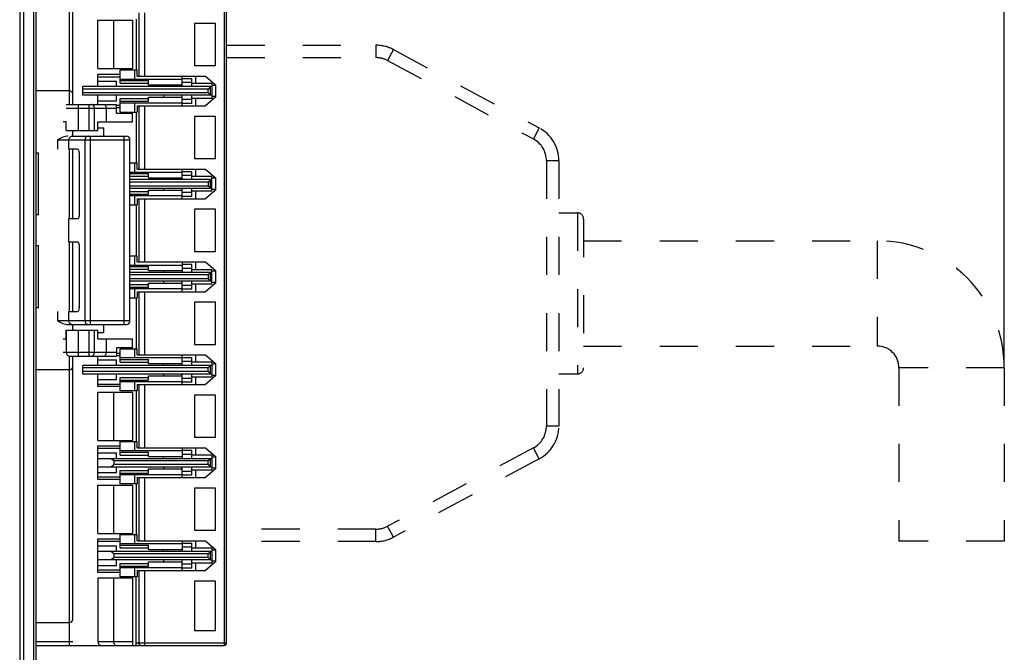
# Model space of a CAD drawing. Header units: millimetres. Extents: x 674 to 3111, y -226 to 595.
# Tile 41 of 46: x 2588 to 2668, y 255 to 306. Entities that reach past the tile are written whole.
import ezdxf

# ---------------------------------------------------------------- set-up
doc = ezdxf.new("R2010")
doc.units = ezdxf.units.MM
doc.header["$LTSCALE"] = 30.734
doc.header["$PDMODE"] = 3
doc.header["$PDSIZE"] = 2
doc.linetypes.add('DASHED', pattern=[0.2, 0.1, -0.1])
doc.layers.get('0').update_dxf_attribs({"linetype": 'CONTINUOUS'})
doc.layers.get('Defpoints').update_dxf_attribs({"linetype": 'CONTINUOUS'})
for name, color, linetype in [('02___PRT_ALL_AXES', 7, 'CONTINUOUS'), ('09_ALL_ROUNDS', 7, 'CONTINUOUS'), ('20_ALL_FEATURES', 7, 'CONTINUOUS'), ('ECAD_15210578', 7, 'CONTINUOUS')]:
    doc.layers.add(name, color=color, linetype=linetype)
doc.styles.get("Standard").update_dxf_attribs({"font": 'txt', "width": 0.707})
doc.dimstyles.get("Standard").update_dxf_attribs({"dimtxt": 3.5, "dimasz": 4, "dimexe": 2, "dimexo": 0, "dimtad": 1, "dimdsep": 46, "dimtxsty": 'Standard', "dimcen": 0.09, "dimclrt": 5, "dimadec": 0, "dimazin": 0, "dimtol": 1, "dimtp": 0.01, "dimtm": 0.01, "dimtfac": 1, "dimtofl": 0, "dimtmove": 0, "dimatfit": 3, "dimfxl": 0, "dimtolj": 1, "dimarcsym": 0})

# ---------------------------------------------------------------- blocks, each defined once
blk = doc.blocks.new('*D1')
at = {"color": 0, "lineweight": -2}
for p, q in [((2589.37, 362.354), (2589.37, 418.728)), ((2667.52, 278.368), (2667.52, 418.728)), ((2593.37, 416.728), (2621.457, 416.728)), ((2663.52, 416.728), (2635.433, 416.728))]:
    blk.add_line(p, q, dxfattribs=at)
at = {"color": 0}
for points in [[(2593.37, 417.395), (2593.37, 416.061), (2589.37, 416.728)], [(2663.52, 417.395), (2663.52, 416.061), (2667.52, 416.728)]]:
    blk.add_solid(points, dxfattribs=at)
at = {"layer": 'Defpoints', "color": 0}
for p in [(2667.52, 416.728), (2589.37, 362.354), (2667.52, 278.368)]:
    blk.add_point(p, dxfattribs=at)
at = {"color": 0, "insert": (2628.445, 416.728), "char_height": 3.5, "attachment_point": 5}
blk.add_mtext('\\A1;{\\H1.7143x;(75)}', dxfattribs=at)

msp = doc.modelspace()

# ---------------------------------------------------------------- linework, layer by layer
at = {"linetype": 'Continuous'}
for p, q in [((2588.07, 362.654), (2588.07, 193.395)), ((2588.37, 362.354), (2588.37, 193.395)), ((2589.37, 330.462), (2589.37, 193.439)), ((2589.18, 329.163), (2589.18, 193.443)), ((2589.37, 295.704), (2589.599, 295.704)), ((2589.599, 290.704), (2589.599, 295.704)), ((2589.599, 290.704), (2589.37, 290.704)), ((2589.599, 288.204), (2589.37, 288.204)), ((2589.599, 283.204), (2589.599, 288.204)), ((2589.599, 283.204), (2589.37, 283.204))]:
    msp.add_line(p, q, dxfattribs=at)
for p, q in [((2592.07, 322.954), (2592.07, 299.604)), ((2604.57, 322.954), (2604.57, 255.954)), ((2604.77, 256.154), (2604.77, 322.754)), ((2592.37, 299.604), (2592.37, 320.804)), ((2597.689, 307.004), (2597.689, 301.904)), ((2598.18, 301.904), (2598.18, 307.004)), ((2594.37, 306.404), (2597.17, 306.404)), ((2594.37, 302.504), (2594.37, 306.404)), ((2595.67, 302.504), (2595.67, 306.404)), ((2597.17, 306.404), (2597.17, 302.504)), ((2597.47, 306.504), (2597.47, 302.404)), ((2603.87, 306.154), (2602.17, 306.154)), ((2602.17, 306.154), (2602.17, 302.754)), ((2603.87, 302.754), (2603.87, 306.154)), ((2594.37, 302.054), (2596.17, 302.054)), ((2594.37, 301.054), (2594.37, 302.054)), ((2596.17, 301.325), (2596.17, 302.404)), ((2597.37, 301.654), (2597.37, 302.404)), ((2597.56, 301.904), (2597.56, 302.404)), ((2594.37, 301.854), (2596.17, 301.854)), ((2594.37, 301.495), (2595.87, 301.495)), ((2595.87, 301.054), (2595.87, 301.495)), ((2596.17, 301.654), (2601.17, 301.654)), ((2596.17, 301.542), (2598.47, 301.542)), ((2596.17, 301.325), (2598.47, 301.325)), ((2597.56, 301.904), (2603.07, 301.904)), ((2598.47, 301.204), (2598.47, 301.542)), ((2598.47, 301.204), (2601.17, 301.204)), ((2599.67, 301.054), (2599.67, 301.204)), ((2601.17, 301.054), (2601.17, 301.904)), ((2601.17, 301.704), (2601.97, 301.704)), ((2601.17, 301.404), (2601.97, 301.404)), ((2601.97, 301.054), (2601.97, 301.704)), ((2603.57, 301.304), (2601.97, 301.304)), ((2602.27, 301.304), (2602.27, 301.904)), ((2603.07, 301.904), (2603.87, 301.204)), ((2603.57, 301.304), (2603.57, 300.104)), ((2603.87, 301.154), (2603.57, 301.154)), ((2603.87, 301.204), (2603.87, 300.204)), ((2592.07, 300.704), (2589.37, 300.704)), ((2603.47, 301.054), (2593.17, 301.054)), ((2593.17, 300.354), (2593.17, 301.054)), ((2603.27, 300.854), (2593.17, 300.854)), ((2603.27, 300.554), (2593.17, 300.554)), ((2603.47, 300.354), (2593.17, 300.354)), ((2594.37, 299.604), (2594.37, 300.354)), ((2595.87, 299.912), (2595.87, 300.354)), ((2599.67, 300.354), (2599.67, 300.204)), ((2601.17, 299.504), (2601.17, 300.354)), ((2601.97, 299.704), (2601.97, 300.354)), ((2603.47, 301.054), (2603.27, 300.854)), ((2603.27, 300.554), (2603.27, 300.854)), ((2603.27, 300.554), (2603.47, 300.354)), ((2603.47, 301.054), (2603.57, 301.083)), ((2603.47, 300.354), (2603.47, 301.054)), ((2603.57, 300.324), (2603.47, 300.354)), ((2591.822, 299.604), (2595.87, 299.604)), ((2592.814, 297.504), (2592.814, 299.604)), ((2593.657, 299.604), (2593.657, 297.504)), ((2594.37, 299.912), (2595.87, 299.912)), ((2595.87, 298.904), (2595.87, 299.604)), ((2595.87, 299.553), (2596.17, 299.553)), ((2596.17, 300.083), (2598.47, 300.083)), ((2596.17, 299.004), (2596.17, 300.083)), ((2596.17, 299.866), (2598.47, 299.866)), ((2596.17, 299.754), (2601.17, 299.754)), ((2597.37, 299.004), (2597.37, 299.754)), ((2598.47, 300.204), (2601.17, 300.204)), ((2598.47, 299.866), (2598.47, 300.204)), ((2601.97, 300.004), (2601.17, 300.004)), ((2601.97, 299.704), (2601.17, 299.704)), ((2603.57, 300.104), (2601.97, 300.104)), ((2602.27, 299.504), (2602.27, 300.104)), ((2603.87, 300.204), (2603.07, 299.504)), ((2603.87, 300.254), (2603.57, 300.254)), ((2591.83, 299.304), (2595.87, 299.304)), ((2594.11, 297.504), (2594.11, 299.304)), ((2595.048, 299.304), (2595.048, 298.204)), ((2596.17, 299.353), (2595.87, 299.353)), ((2595.87, 298.904), (2597.17, 298.904)), ((2596.17, 299.004), (2597.56, 299.004)), ((2597.17, 298.204), (2597.17, 298.904)), ((2597.47, 299.004), (2597.47, 294.904)), ((2597.56, 299.504), (2603.07, 299.504)), ((2597.56, 299.504), (2597.56, 299.004)), ((2597.689, 299.504), (2597.689, 294.404)), ((2598.18, 294.404), (2598.18, 299.504)), ((2591.825, 298.204), (2591.57, 298.204)), ((2591.825, 297.504), (2591.825, 298.204)), ((2594.372, 298.204), (2597.17, 298.204)), ((2594.372, 297.504), (2594.372, 298.204)), ((2603.87, 298.654), (2602.17, 298.654)), ((2602.17, 298.654), (2602.17, 295.254)), ((2603.87, 295.254), (2603.87, 298.654)), ((2591.825, 297.504), (2594.372, 297.504)), ((2592.37, 297.054), (2592.37, 297.504)), ((2594.87, 297.704), (2594.372, 297.704)), ((2594.87, 297.054), (2594.87, 297.704)), ((2591.129, 296.754), (2596.97, 296.754)), ((2591.129, 296.754), (2591.129, 296.004)), ((2592.037, 296.004), (2592.037, 296.754)), ((2592.31, 297.054), (2596.67, 297.054)), ((2593.336, 296.754), (2593.336, 282.154)), ((2593.79, 281.854), (2593.79, 297.054)), ((2596.47, 297.054), (2596.47, 281.854)), ((2596.97, 282.154), (2596.97, 296.754)), ((2592.735, 296.004), (2592.037, 296.004)), ((2592.07, 296.004), (2592.07, 290.404)), ((2592.37, 290.404), (2592.37, 296.004)), ((2592.872, 295.704), (2592.872, 290.604)), ((2596.97, 294.904), (2597.56, 294.904)), ((2597.37, 294.154), (2597.37, 294.904)), ((2597.56, 294.404), (2597.56, 294.904)), ((2602.17, 295.254), (2603.87, 295.254)), ((2596.97, 294.154), (2601.17, 294.154)), ((2596.97, 294.042), (2598.47, 294.042)), ((2597.56, 294.404), (2603.07, 294.404)), ((2598.47, 293.704), (2598.47, 294.042)), ((2601.17, 293.554), (2601.17, 294.404)), ((2601.17, 294.204), (2601.97, 294.204)), ((2601.97, 293.554), (2601.97, 294.204)), ((2602.27, 293.804), (2602.27, 294.404)), ((2603.07, 294.404), (2603.87, 293.704)), ((2596.97, 293.825), (2598.47, 293.825)), ((2603.47, 293.554), (2596.97, 293.554)), ((2603.27, 293.354), (2596.97, 293.354)), ((2598.47, 293.704), (2601.17, 293.704)), ((2599.67, 293.554), (2599.67, 293.704)), ((2601.17, 293.904), (2601.97, 293.904)), ((2603.57, 293.804), (2601.97, 293.804)), ((2603.47, 293.554), (2603.27, 293.354)), ((2603.27, 293.354), (2603.27, 293.054)), ((2603.47, 293.554), (2603.57, 293.583)), ((2603.47, 292.854), (2603.47, 293.554)), ((2603.57, 292.604), (2603.57, 293.804)), ((2603.87, 293.654), (2603.57, 293.654)), ((2603.87, 293.704), (2603.87, 292.704)), ((2596.97, 293.054), (2603.27, 293.054)), ((2596.97, 292.854), (2603.47, 292.854)), ((2596.97, 292.583), (2598.47, 292.583)), ((2598.47, 292.704), (2601.17, 292.704)), ((2598.47, 292.366), (2598.47, 292.704)), ((2599.67, 292.854), (2599.67, 292.704)), ((2601.17, 292.004), (2601.17, 292.854)), ((2601.97, 292.504), (2601.17, 292.504)), ((2601.97, 292.204), (2601.97, 292.854)), ((2603.57, 292.604), (2601.97, 292.604)), ((2602.27, 292.004), (2602.27, 292.604)), ((2603.87, 292.704), (2603.07, 292.004)), ((2603.27, 293.054), (2603.47, 292.854)), ((2603.47, 292.854), (2603.57, 292.824)), ((2603.87, 292.754), (2603.57, 292.754)), ((2596.97, 292.366), (2598.47, 292.366)), ((2596.97, 292.254), (2601.17, 292.254)), ((2597.37, 291.504), (2597.37, 292.254)), ((2597.56, 292.004), (2603.07, 292.004)), ((2597.56, 292.004), (2597.56, 291.504)), ((2597.689, 292.004), (2597.689, 286.904)), ((2598.18, 286.904), (2598.18, 292.004)), ((2601.17, 292.204), (2601.97, 292.204)), ((2596.97, 291.504), (2597.56, 291.504)), ((2597.47, 291.504), (2597.47, 287.404)), ((2603.87, 291.154), (2602.17, 291.154)), ((2602.17, 291.154), (2602.17, 287.754)), ((2603.87, 287.754), (2603.87, 291.154)), ((2592.037, 290.404), (2592.781, 290.404)), ((2592.037, 288.504), (2592.037, 290.404)), ((2592.781, 288.504), (2592.037, 288.504)), ((2592.07, 288.504), (2592.07, 282.904)), ((2592.37, 282.904), (2592.37, 288.504)), ((2592.872, 288.304), (2592.872, 283.204)), ((2602.17, 287.754), (2603.87, 287.754)), ((2596.97, 287.404), (2597.56, 287.404)), ((2597.37, 286.654), (2597.37, 287.404)), ((2597.56, 286.904), (2597.56, 287.404)), ((2597.56, 286.904), (2603.07, 286.904)), ((2601.17, 286.904), (2601.17, 286.054)), ((2602.27, 286.304), (2602.27, 286.904)), ((2603.07, 286.904), (2603.87, 286.204)), ((2596.97, 286.654), (2601.17, 286.654)), ((2596.97, 286.542), (2598.47, 286.542)), ((2596.97, 286.325), (2598.47, 286.325)), ((2603.47, 286.054), (2596.97, 286.054)), ((2598.47, 286.204), (2598.47, 286.542)), ((2598.47, 286.204), (2601.17, 286.204)), ((2599.67, 286.204), (2599.67, 286.054)), ((2601.97, 286.704), (2601.17, 286.704)), ((2601.17, 286.404), (2601.97, 286.404)), ((2601.97, 286.054), (2601.97, 286.704)), ((2601.97, 286.304), (2603.57, 286.304)), ((2603.47, 286.054), (2603.27, 285.854)), ((2603.57, 286.083), (2603.47, 286.054)), ((2603.47, 285.354), (2603.47, 286.054)), ((2603.57, 285.104), (2603.57, 286.304)), ((2603.87, 286.154), (2603.57, 286.154)), ((2603.87, 286.204), (2603.87, 285.204)), ((2603.27, 285.854), (2596.97, 285.854)), ((2603.27, 285.554), (2596.97, 285.554)), ((2603.47, 285.354), (2596.97, 285.354)), ((2599.67, 285.354), (2599.67, 285.204)), ((2601.17, 284.504), (2601.17, 285.354)), ((2601.97, 284.704), (2601.97, 285.354)), ((2603.27, 285.854), (2603.27, 285.554)), ((2603.27, 285.554), (2603.47, 285.354)), ((2603.57, 285.324), (2603.47, 285.354)), ((2603.87, 285.254), (2603.57, 285.254)), ((2596.97, 285.083), (2598.47, 285.083)), ((2596.97, 284.866), (2598.47, 284.866)), ((2596.97, 284.754), (2601.17, 284.754)), ((2597.37, 284.004), (2597.37, 284.754)), ((2597.56, 284.504), (2603.07, 284.504)), ((2597.56, 284.504), (2597.56, 284.004)), ((2597.689, 284.504), (2597.689, 279.404)), ((2598.18, 279.404), (2598.18, 284.504)), ((2598.47, 285.204), (2601.17, 285.204)), ((2598.47, 284.866), (2598.47, 285.204)), ((2601.97, 285.004), (2601.17, 285.004)), ((2601.97, 284.704), (2601.17, 284.704)), ((2603.57, 285.104), (2601.97, 285.104)), ((2602.27, 284.504), (2602.27, 285.104)), ((2603.87, 285.204), (2603.07, 284.504)), ((2596.97, 284.004), (2597.56, 284.004)), ((2597.47, 284.004), (2597.47, 279.904)), ((2603.87, 283.654), (2602.17, 283.654)), ((2602.17, 283.654), (2602.17, 280.254)), ((2603.87, 280.254), (2603.87, 283.654)), ((2591.129, 282.904), (2591.129, 282.154)), ((2592.037, 282.904), (2592.735, 282.904)), ((2592.037, 282.154), (2592.037, 282.904)), ((2596.97, 282.154), (2591.129, 282.154)), ((2591.825, 281.404), (2594.372, 281.404)), ((2591.825, 280.704), (2591.825, 281.404)), ((2591.83, 281.404), (2591.83, 279.604)), ((2591.959, 281.854), (2596.67, 281.854)), ((2592.37, 281.404), (2592.37, 281.854)), ((2592.814, 279.304), (2592.814, 281.404)), ((2593.657, 281.404), (2593.657, 279.304)), ((2594.11, 279.604), (2594.11, 281.404)), ((2594.372, 280.704), (2594.372, 281.404)), ((2594.87, 281.204), (2594.87, 281.854)), ((2591.57, 280.704), (2591.825, 280.704)), ((2594.372, 281.204), (2594.87, 281.204)), ((2594.372, 280.704), (2597.17, 280.704)), ((2595.048, 280.704), (2595.048, 279.604)), ((2597.17, 280.004), (2597.17, 280.704)), ((2595.87, 280.004), (2597.17, 280.004)), ((2595.87, 280.004), (2595.87, 279.304)), ((2596.17, 279.904), (2597.56, 279.904)), ((2596.17, 278.825), (2596.17, 279.904)), ((2597.37, 279.154), (2597.37, 279.904)), ((2597.56, 279.404), (2597.56, 279.904)), ((2602.17, 280.254), (2603.87, 280.254)), ((2595.87, 279.604), (2591.57, 279.604)), ((2592.07, 279.304), (2592.07, 255.954)), ((2592.125, 279.304), (2595.87, 279.304)), ((2592.37, 258.104), (2592.37, 279.304)), ((2594.37, 278.554), (2594.37, 279.304)), ((2594.37, 278.995), (2595.87, 278.995)), ((2595.87, 279.554), (2596.17, 279.554)), ((2595.87, 279.354), (2596.17, 279.354)), ((2595.87, 278.554), (2595.87, 278.995)), ((2601.17, 279.154), (2596.17, 279.154)), ((2596.17, 279.042), (2598.47, 279.042)), ((2597.56, 279.404), (2603.07, 279.404)), ((2598.47, 278.704), (2598.47, 279.042)), ((2601.17, 278.554), (2601.17, 279.404)), ((2601.17, 279.204), (2601.97, 279.204)), ((2601.17, 278.904), (2601.97, 278.904)), ((2601.97, 278.554), (2601.97, 279.204)), ((2602.27, 278.804), (2602.27, 279.404)), ((2603.07, 279.404), (2603.87, 278.704)), ((2592.07, 278.204), (2589.37, 278.204)), ((2603.47, 278.554), (2593.17, 278.554)), ((2593.17, 277.854), (2593.17, 278.554)), ((2603.27, 278.354), (2593.17, 278.354)), ((2596.17, 278.825), (2598.47, 278.825)), ((2598.47, 278.704), (2601.17, 278.704)), ((2599.67, 278.554), (2599.67, 278.704)), ((2603.57, 278.804), (2601.97, 278.804)), ((2603.47, 278.554), (2603.27, 278.354)), ((2603.27, 278.054), (2603.27, 278.354)), ((2603.47, 278.554), (2603.57, 278.583)), ((2603.47, 277.854), (2603.47, 278.554)), ((2603.57, 278.804), (2603.57, 277.604)), ((2603.87, 278.654), (2603.57, 278.654)), ((2603.87, 278.704), (2603.87, 277.704)), ((2603.27, 278.054), (2593.17, 278.054)), ((2603.47, 277.854), (2593.17, 277.854)), ((2594.37, 276.853), (2594.37, 277.854)), ((2594.37, 277.412), (2595.87, 277.412)), ((2595.87, 277.412), (2595.87, 277.854)), ((2596.17, 277.583), (2598.47, 277.583)), ((2596.17, 276.504), (2596.17, 277.583)), ((2596.17, 277.366), (2598.47, 277.366)), ((2598.47, 277.704), (2601.17, 277.704)), ((2598.47, 277.366), (2598.47, 277.704)), ((2599.67, 277.854), (2599.67, 277.704)), ((2601.17, 277.004), (2601.17, 277.854)), ((2601.97, 277.504), (2601.17, 277.504)), ((2601.97, 277.204), (2601.97, 277.854)), ((2603.57, 277.604), (2601.97, 277.604)), ((2602.27, 277.004), (2602.27, 277.604)), ((2603.87, 277.704), (2603.07, 277.004)), ((2603.27, 278.054), (2603.47, 277.854)), ((2603.57, 277.824), (2603.47, 277.854)), ((2603.87, 277.754), (2603.57, 277.754)), ((2594.37, 277.053), (2596.17, 277.053)), ((2596.17, 276.853), (2594.37, 276.853)), ((2596.17, 277.254), (2601.17, 277.254)), ((2597.56, 276.504), (2596.17, 276.504)), ((2597.37, 276.504), (2597.37, 277.254)), ((2597.47, 276.504), (2597.47, 272.404)), ((2597.56, 277.004), (2603.07, 277.004)), ((2597.56, 277.004), (2597.56, 276.504)), ((2597.689, 277.004), (2597.689, 271.904)), ((2598.18, 271.904), (2598.18, 277.004)), ((2601.97, 277.204), (2601.17, 277.204)), ((2594.37, 276.404), (2597.17, 276.404)), ((2594.37, 272.504), (2594.37, 276.404)), ((2595.67, 272.504), (2595.67, 276.404)), ((2597.17, 276.404), (2597.17, 272.504)), ((2603.87, 276.154), (2602.17, 276.154)), ((2602.17, 276.154), (2602.17, 272.754)), ((2603.87, 272.754), (2603.87, 276.154)), ((2602.17, 272.754), (2603.87, 272.754)), ((2594.37, 272.504), (2597.17, 272.504)), ((2594.37, 272.054), (2596.17, 272.054)), ((2594.37, 269.353), (2594.37, 272.054)), ((2596.17, 271.854), (2594.37, 271.854)), ((2596.17, 272.404), (2597.56, 272.404)), ((2596.17, 271.325), (2596.17, 272.404)), ((2597.37, 271.654), (2597.37, 272.404)), ((2597.56, 271.904), (2597.56, 272.404)), ((2597.56, 271.904), (2603.07, 271.904)), ((2601.17, 271.904), (2601.17, 271.054)), ((2602.27, 271.304), (2602.27, 271.904)), ((2603.07, 271.904), (2603.87, 271.204)), ((2594.37, 271.495), (2595.87, 271.495)), ((2594.37, 271.054), (2603.47, 271.054)), ((2595.67, 270.854), (2595.402, 271.054)), ((2595.87, 271.054), (2595.87, 271.495)), ((2601.17, 271.654), (2596.17, 271.654)), ((2596.17, 271.542), (2598.47, 271.542)), ((2596.17, 271.325), (2598.47, 271.325)), ((2598.47, 271.204), (2598.47, 271.542)), ((2598.47, 271.204), (2601.17, 271.204)), ((2599.67, 271.054), (2599.67, 271.204)), ((2601.17, 271.704), (2601.97, 271.704)), ((2601.17, 271.404), (2601.97, 271.404)), ((2601.97, 271.054), (2601.97, 271.704)), ((2603.57, 271.304), (2601.97, 271.304)), ((2603.47, 271.054), (2603.27, 270.854)), ((2603.47, 271.054), (2603.57, 271.083)), ((2603.47, 270.354), (2603.47, 271.054)), ((2603.57, 271.304), (2603.57, 270.104)), ((2603.87, 271.154), (2603.57, 271.154)), ((2603.87, 271.204), (2603.87, 270.204)), ((2603.47, 270.354), (2594.37, 270.354)), ((2595.402, 270.354), (2595.67, 270.554)), ((2603.27, 270.854), (2595.67, 270.854)), ((2595.67, 270.854), (2595.67, 270.554)), ((2603.27, 270.554), (2595.67, 270.554)), ((2595.87, 269.912), (2595.87, 270.354)), ((2598.47, 270.204), (2601.17, 270.204)), ((2598.47, 269.866), (2598.47, 270.204)), ((2599.67, 270.354), (2599.67, 270.204)), ((2601.17, 269.504), (2601.17, 270.354)), ((2601.97, 269.704), (2601.97, 270.354)), ((2603.87, 270.204), (2603.07, 269.504)), ((2603.27, 270.554), (2603.27, 270.854)), ((2603.27, 270.554), (2603.47, 270.354)), ((2603.57, 270.324), (2603.47, 270.354)), ((2603.87, 270.254), (2603.57, 270.254)), ((2594.37, 269.912), (2595.87, 269.912)), ((2594.37, 269.553), (2596.17, 269.553)), ((2596.17, 269.353), (2594.37, 269.353)), ((2596.17, 270.083), (2598.47, 270.083)), ((2596.17, 269.004), (2596.17, 270.083)), ((2596.17, 269.866), (2598.47, 269.866)), ((2596.17, 269.754), (2601.17, 269.754)), ((2597.37, 269.004), (2597.37, 269.754)), ((2597.56, 269.504), (2603.07, 269.504)), ((2597.56, 269.504), (2597.56, 269.004)), ((2597.689, 269.504), (2597.689, 264.404)), ((2598.18, 264.404), (2598.18, 269.504)), ((2601.97, 270.004), (2601.17, 270.004)), ((2601.97, 269.704), (2601.17, 269.704)), ((2603.57, 270.104), (2601.97, 270.104)), ((2602.27, 269.504), (2602.27, 270.104)), ((2594.37, 268.904), (2597.17, 268.904)), ((2594.37, 265.004), (2594.37, 268.904)), ((2595.67, 265.004), (2595.67, 268.904)), ((2597.56, 269.004), (2596.17, 269.004)), ((2597.17, 268.904), (2597.17, 265.004)), ((2597.47, 269.004), (2597.47, 264.904)), ((2603.87, 268.654), (2602.17, 268.654)), ((2602.17, 268.654), (2602.17, 265.254)), ((2603.87, 265.254), (2603.87, 268.654)), ((2594.37, 265.004), (2597.17, 265.004)), ((2596.17, 264.904), (2597.56, 264.904)), ((2596.17, 263.825), (2596.17, 264.904)), ((2597.37, 264.154), (2597.37, 264.904)), ((2597.56, 264.404), (2597.56, 264.904)), ((2602.17, 265.254), (2603.87, 265.254)), ((2594.37, 264.554), (2596.17, 264.554)), ((2594.37, 261.853), (2594.37, 264.554)), ((2596.17, 264.354), (2594.37, 264.354)), ((2594.37, 263.995), (2595.87, 263.995)), ((2595.87, 263.554), (2595.87, 263.995)), ((2601.17, 264.154), (2596.17, 264.154)), ((2596.17, 264.042), (2598.47, 264.042)), ((2596.17, 263.825), (2598.47, 263.825)), ((2597.56, 264.404), (2603.07, 264.404)), ((2598.47, 263.704), (2598.47, 264.042)), ((2601.17, 264.404), (2601.17, 263.554)), ((2601.17, 264.204), (2601.97, 264.204)), ((2601.17, 263.904), (2601.97, 263.904)), ((2601.97, 263.554), (2601.97, 264.204)), ((2603.57, 263.804), (2601.97, 263.804)), ((2602.27, 263.804), (2602.27, 264.404)), ((2603.07, 264.404), (2603.87, 263.704)), ((2603.57, 263.804), (2603.57, 262.604)), ((2594.37, 263.554), (2603.47, 263.554)), ((2595.67, 263.354), (2595.402, 263.554)), ((2595.402, 262.854), (2595.67, 263.054)), ((2603.27, 263.354), (2595.67, 263.354)), ((2595.67, 263.354), (2595.67, 263.054)), ((2603.27, 263.054), (2595.67, 263.054)), ((2598.47, 263.704), (2601.17, 263.704)), ((2599.67, 263.554), (2599.67, 263.704)), ((2603.47, 263.554), (2603.27, 263.354)), ((2603.27, 263.054), (2603.27, 263.354)), ((2603.27, 263.054), (2603.47, 262.854)), ((2603.47, 263.554), (2603.57, 263.583)), ((2603.47, 262.854), (2603.47, 263.554)), ((2603.87, 263.654), (2603.57, 263.654)), ((2603.87, 263.704), (2603.87, 262.704)), ((2603.47, 262.854), (2594.37, 262.854)), ((2594.37, 262.412), (2595.87, 262.412)), ((2595.87, 262.412), (2595.87, 262.854)), ((2596.17, 262.583), (2598.47, 262.583)), ((2596.17, 261.504), (2596.17, 262.583)), ((2596.17, 262.366), (2598.47, 262.366)), ((2596.17, 262.254), (2601.17, 262.254)), ((2597.37, 261.504), (2597.37, 262.254)), ((2598.47, 262.704), (2601.17, 262.704)), ((2598.47, 262.366), (2598.47, 262.704)), ((2599.67, 262.854), (2599.67, 262.704)), ((2601.17, 262.004), (2601.17, 262.854)), ((2601.97, 262.504), (2601.17, 262.504)), ((2601.97, 262.204), (2601.17, 262.204)), ((2601.97, 262.204), (2601.97, 262.854)), ((2603.57, 262.604), (2601.97, 262.604)), ((2602.27, 262.004), (2602.27, 262.604)), ((2603.87, 262.704), (2603.07, 262.004)), ((2603.57, 262.824), (2603.47, 262.854)), ((2603.87, 262.754), (2603.57, 262.754)), ((2594.37, 262.053), (2596.17, 262.053)), ((2596.17, 261.853), (2594.37, 261.853)), ((2594.37, 261.404), (2597.17, 261.404)), ((2594.37, 261.404), (2594.37, 256.254)), ((2595.67, 256.254), (2595.67, 261.404)), ((2597.56, 261.504), (2596.17, 261.504)), ((2597.17, 261.404), (2597.17, 255.954)), ((2597.47, 255.954), (2597.47, 261.504)), ((2597.56, 262.004), (2603.07, 262.004)), ((2597.56, 262.004), (2597.56, 261.504)), ((2597.689, 262.004), (2597.689, 256.154)), ((2598.18, 255.954), (2598.18, 262.004)), ((2603.87, 261.154), (2602.17, 261.154)), ((2602.17, 261.154), (2602.17, 257.154)), ((2603.87, 257.154), (2603.87, 261.154)), ((2589.37, 257.804), (2592.07, 257.804)), ((2602.17, 257.154), (2603.87, 257.154)), ((2592.37, 256.254), (2589.37, 256.254)), ((2589.37, 255.954), (2604.57, 255.954)), ((2595.67, 256.254), (2594.37, 256.254)), ((2597.17, 256.254), (2595.67, 256.254)), ((2604.77, 256.154), (2597.47, 256.154))]:
    msp.add_line(p, q)
at = {"linetype": 'DASHED'}
for p, q in [((2602.17, 302.754), (2603.87, 302.754)), ((2594.37, 302.504), (2597.17, 302.504)), ((2596.17, 302.404), (2597.56, 302.404))]:
    msp.add_line(p, q, dxfattribs=at)
for points in [[(2594.11, 299.304), (2594.105, 299.362), (2594.09, 299.417), (2594.066, 299.468), (2594.033, 299.513), (2593.992, 299.551), (2593.945, 299.58), (2593.893, 299.598), (2593.838, 299.604)], [(2594.857, 299.604), (2594.897, 299.597), (2594.934, 299.578), (2594.968, 299.547), (2594.997, 299.507), (2595.019, 299.461), (2595.036, 299.409), (2595.045, 299.356), (2595.048, 299.304)], [(2591.959, 297.054), (2591.862, 297.047), (2591.763, 297.031), (2591.661, 297.003), (2591.558, 296.966), (2591.454, 296.922), (2591.348, 296.871), (2591.239, 296.815), (2591.129, 296.754)], [(2592.037, 296.754), (2592.043, 296.812), (2592.058, 296.869), (2592.083, 296.92), (2592.117, 296.966), (2592.159, 297.003), (2592.206, 297.031), (2592.257, 297.048), (2592.31, 297.054)], [(2593.609, 297.054), (2593.556, 297.048), (2593.506, 297.032), (2593.46, 297.005), (2593.419, 296.969), (2593.384, 296.924), (2593.358, 296.872), (2593.342, 296.814), (2593.336, 296.754)], [(2591.129, 282.154), (2591.239, 282.093), (2591.348, 282.037), (2591.454, 281.986), (2591.558, 281.941), (2591.661, 281.905), (2591.763, 281.877), (2591.862, 281.86), (2591.959, 281.854)], [(2592.31, 281.854), (2592.257, 281.86), (2592.206, 281.877), (2592.159, 281.904), (2592.117, 281.942), (2592.083, 281.987), (2592.058, 282.039), (2592.043, 282.095), (2592.037, 282.154)], [(2593.336, 282.154), (2593.341, 282.096), (2593.356, 282.04), (2593.38, 281.99), (2593.413, 281.945), (2593.454, 281.907), (2593.501, 281.878), (2593.554, 281.86), (2593.609, 281.854)], [(2591.83, 279.604), (2591.835, 279.545), (2591.852, 279.489), (2591.879, 279.437), (2591.916, 279.392), (2591.961, 279.354), (2592.012, 279.327), (2592.067, 279.31), (2592.125, 279.304)], [(2593.838, 279.304), (2593.891, 279.309), (2593.941, 279.326), (2593.987, 279.353), (2594.027, 279.388), (2594.062, 279.433), (2594.088, 279.486), (2594.104, 279.543), (2594.11, 279.604)], [(2594.857, 279.304), (2594.896, 279.31), (2594.934, 279.33), (2594.968, 279.36), (2594.997, 279.4), (2595.02, 279.447), (2595.036, 279.498), (2595.045, 279.551), (2595.048, 279.604)], [(2595.849, 255.954), (2595.812, 255.96), (2595.777, 255.979), (2595.745, 256.01), (2595.718, 256.049), (2595.697, 256.096), (2595.681, 256.147), (2595.673, 256.201), (2595.67, 256.254)], [(2597.689, 256.154), (2597.693, 256.115), (2597.704, 256.077), (2597.722, 256.043), (2597.747, 256.012), (2597.777, 255.987), (2597.81, 255.969), (2597.847, 255.958), (2597.885, 255.954)]]:
    msp.add_lwpolyline(points)
for centre, radius, start, end in [((2592.07, 300.404), 0.3, 0, 90), ((2596.67, 296.754), 0.3, 0, 90), ((2596.67, 282.154), 0.3, 270, 0), ((2592.07, 278.504), 0.3, 270, 0), ((2592.07, 258.104), 0.3, 270, 0), ((2594.67, 256.254), 0.3, 180, 270), ((2604.57, 256.154), 0.2, 270, 0)]:
    msp.add_arc(centre, radius, start, end)
for centre, major_axis, start_param, end_param in [((2592.735, 295.704), (0, 0.3), -1.570796, 0), ((2592.781, 290.604), (0, 0.2), -3.141593, -1.570796), ((2592.781, 288.304), (0, 0.2), -1.570796, 0), ((2592.735, 283.204), (0, 0.3), -3.141593, -1.570796)]:
    msp.add_ellipse(centre, major_axis=major_axis, ratio=0.459459, start_param=start_param, end_param=end_param)
at = {"layer": '02___PRT_ALL_AXES', "linetype": 'DASHED'}
for p, q in [((2631.57, 290.868), (2633.07, 290.868)), ((2631.57, 277.868), (2633.07, 277.868))]:
    msp.add_line(p, q, dxfattribs=at)
at = {"layer": '09_ALL_ROUNDS', "linetype": 'DASHED'}
for p, q in [((2604.77, 304.393), (2616.815, 304.393)), ((2616.815, 304.393), (2616.815, 303.393)), ((2618.235, 304.035), (2617.761, 303.154)), ((2618.235, 304.035), (2629.99, 297.717)), ((2604.77, 303.393), (2616.815, 303.393)), ((2617.761, 303.154), (2629.517, 296.836)), ((2629.99, 297.717), (2629.517, 296.836)), ((2631.57, 295.074), (2630.57, 295.074)), ((2630.57, 295.074), (2630.57, 273.661)), ((2631.57, 295.074), (2631.57, 273.661)), ((2633.07, 290.868), (2633.07, 277.868)), ((2633.57, 290.368), (2633.57, 278.368)), ((2631.57, 273.661), (2630.57, 273.661)), ((2629.517, 271.9), (2617.761, 265.581)), ((2629.99, 271.019), (2629.517, 271.9)), ((2629.99, 271.019), (2618.235, 264.7)), ((2618.235, 264.7), (2617.761, 265.581)), ((2616.815, 265.343), (2604.77, 265.343)), ((2616.815, 264.343), (2616.815, 265.343)), ((2616.815, 264.343), (2604.77, 264.343))]:
    msp.add_line(p, q, dxfattribs=at)
for centre, radius, start, end in [((2616.815, 301.393), 3, 61.74197, 90), ((2616.815, 301.393), 2, 61.74197, 90), ((2628.57, 295.074), 3, 0, 61.74197), ((2628.57, 295.074), 2, 0, 61.74197), ((2633.07, 290.368), 0.5, 0, 90), ((2633.07, 278.368), 0.5, 270, 360), ((2628.57, 273.661), 2, 298.25803, 360), ((2628.57, 273.661), 3, 298.25803, 360), ((2616.815, 267.343), 2, 270, 298.25803), ((2616.815, 267.343), 3, 270, 298.25803)]:
    msp.add_arc(centre, radius, start, end, dxfattribs=at)
at = {"layer": '20_ALL_FEATURES', "linetype": 'DASHED'}
for p, q in [((2633.57, 288.618), (2657.27, 288.618)), ((2657.27, 288.618), (2657.27, 280.118)), ((2633.57, 280.118), (2657.27, 280.118)), ((2667.52, 278.368), (2659.02, 278.368)), ((2659.02, 278.368), (2659.02, 264.368)), ((2667.52, 278.368), (2667.52, 264.368)), ((2667.52, 264.368), (2659.02, 264.368))]:
    msp.add_line(p, q, dxfattribs=at)
for radius in [10.25, 1.75]:
    msp.add_arc((2657.27, 278.368), radius, 0, 90, dxfattribs=at)
at = {"layer": 'ECAD_15210578'}
for p, q in [((2592.07, 322.954), (2592.07, 299.604)), ((2592.37, 299.604), (2592.37, 320.804)), ((2592.07, 300.704), (2589.37, 300.704)), ((2592.37, 297.054), (2592.37, 297.504)), ((2592.07, 296.004), (2592.07, 290.404)), ((2592.37, 290.404), (2592.37, 296.004)), ((2592.07, 288.504), (2592.07, 282.904)), ((2592.37, 282.904), (2592.37, 288.504)), ((2592.37, 281.404), (2592.37, 281.854)), ((2592.07, 279.304), (2592.07, 255.954)), ((2592.37, 258.104), (2592.37, 279.304)), ((2592.07, 278.204), (2589.37, 278.204)), ((2589.37, 257.804), (2592.07, 257.804)), ((2592.37, 256.254), (2589.37, 256.254)), ((2589.37, 255.954), (2592.07, 255.954))]:
    msp.add_line(p, q, dxfattribs=at)
for centre, start, end in [((2592.07, 300.404), 0, 90), ((2592.07, 278.504), 270, 0), ((2592.07, 258.104), 270, 0)]:
    msp.add_arc(centre, 0.3, start, end, dxfattribs=at)

# ---------------------------------------------------------------- dimensions: what is measured, and where the dimension line sits
at = {"color": 2}
dim = msp.add_linear_dim(base=(2667.52, 416.728), p1=(2589.37, 362.354), p2=(2667.52, 278.368), text='{\\H1.7143x;(75)}', dimstyle='Standard', override={"dimtad": 0, "dimtih": 1, "dimtoh": 1, "dimdec": 0, "dimzin": 0, "dimcen": 5.0292, "dimclrt": 0, "dimtol": 0, "dimtdec": 4, "dimtzin": 0}, dxfattribs=at)
dim.commit()
dim.dimension.update_dxf_attribs({"geometry": '*D1', "text_midpoint": (2628.445, 416.728)})

doc.saveas('drawing.dxf')
